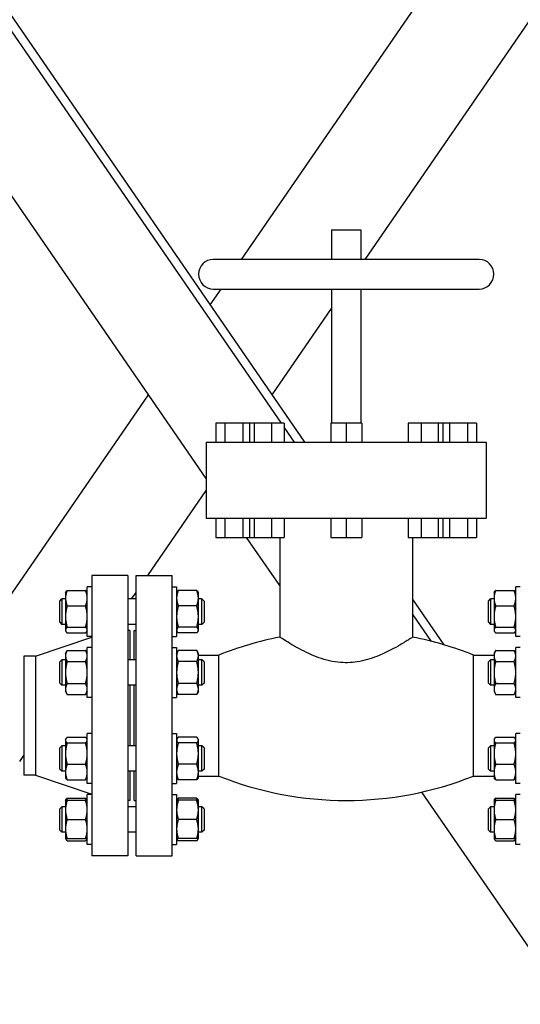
# Model space of a CAD drawing. Header units: inches. Extents: x 24 to 1128, y -94 to 748.
# Tile 9 of 256: x 162 to 177, y 182 to 211. Entities that reach past the tile are written whole.
import ezdxf

# ---------------------------------------------------------------- set-up
doc = ezdxf.new("R2010")
doc.units = ezdxf.units.IN
doc.header["$LTSCALE"] = 32
doc.header["$MEASUREMENT"] = 0
doc.layers.add('Dimension (ANSI)', color=7, linetype='Continuous', lineweight=25)
doc.layers.add('Visible (ANSI)', color=7, linetype='Continuous', lineweight=30)
doc.styles.add('Note Text (ANSI)', font='tahoma.ttf')
doc.dimstyles.new('Architectural (ANSI)', dxfattribs={"dimscale": 32, "dimtxt": 0.125, "dimasz": 0.098425, "dimexe": 0.125, "dimexo": 0.0625, "dimgap": 0.031496, "dimtad": 0, "dimtih": 1, "dimtoh": 1, "dimdec": 4, "dimrnd": 1e-08, "dimzin": 3, "dimdsep": 46, "dimlunit": 4, "dimtxsty": 'Note Text (ANSI)', "dimcen": 0.09, "dimdle": 0.393701, "dimclrd": 256, "dimclre": 256, "dimclrt": 256, "dimadec": 0, "dimazin": 3, "dimtfac": 0.96, "dimtofl": 0, "dimtmove": 0, "dimatfit": 3, "dimfxl": 1, "dimfrac": 2, "dimtolj": 1, "dimtzin": 12, "dimlwd": -1, "dimlwe": -1, "dimarcsym": 0})

# ---------------------------------------------------------------- blocks, each defined once
blk = doc.blocks.new('*D14')
at = {"layer": 'Defpoints', "color": 0, "transparency": 16777216}
for p in [(140.234, 417.109), (59.604, 127.539), (233.983, 127.539)]:
    blk.add_point(p, dxfattribs=at)
at = {"layer": 'Dimension (ANSI)', "transparency": 16777216}
for p, q in [((138.234, 417.109), (55.604, 417.109)), ((59.604, 413.959), (59.604, 254.102)), ((59.604, 130.689), (59.604, 247.035)), ((231.983, 127.539), (55.604, 127.539))]:
    blk.add_line(p, q, dxfattribs=at)
for points in [[(59.079, 413.959), (60.129, 413.959), (59.604, 417.109)], [(59.079, 130.689), (60.129, 130.689), (59.604, 127.539)]]:
    blk.add_solid(points, dxfattribs=at)
at = {"layer": 'Dimension (ANSI)', "transparency": 16777216, "insert": (46.299, 253.094), "char_height": 4, "attachment_point": 1, "style": 'Note Text (ANSI)'}
blk.add_mtext('\\A1;24\'-1 9/16"', dxfattribs=at)

msp = doc.modelspace()

# ---------------------------------------------------------------- linework, layer by layer
at = {"layer": 'Visible (ANSI)'}
for p, q in [((170.76856, 198.10262), (131.73402, 254.77837)), ((170.07931, 198.66262), (131.73402, 254.33762)), ((168.90487, 203.48262), (200.86152, 249.88171)), ((167.86302, 197.03233), (131.73402, 249.48941)), ((172.54756, 203.48262), (203.33222, 248.18005)), ((171.55302, 204.35262), (171.55302, 203.48262)), ((171.55302, 204.35262), (172.42302, 204.35262)), ((172.42302, 204.35262), (172.42302, 203.48262)), ((175.90302, 203.48262), (168.07302, 203.48262)), ((167.98402, 202.14561), (168.30567, 202.61262)), ((168.07302, 202.61262), (175.90302, 202.61262)), ((171.55302, 202.61262), (171.55302, 198.66262)), ((172.42302, 202.61262), (172.42302, 198.66262)), ((169.80536, 199.50112), (171.55302, 202.03861)), ((160.8639, 191.80762), (166.16267, 199.50112)), ((168.15002, 198.66262), (168.15002, 198.10262)), ((168.41402, 198.66262), (168.15002, 198.66262)), ((168.41402, 198.66262), (168.41402, 198.10262)), ((168.94202, 198.66262), (168.41402, 198.66262)), ((168.94202, 198.66262), (168.94202, 198.10262)), ((169.13749, 198.66262), (168.94202, 198.66262)), ((169.13749, 198.66262), (169.13749, 198.10262)), ((169.27414, 198.66262), (169.13749, 198.66262)), ((169.27414, 198.66262), (169.27414, 198.10262)), ((169.78415, 198.66262), (169.27414, 198.66262)), ((169.78415, 198.66262), (169.78415, 198.10262)), ((170.1575, 198.66262), (169.78415, 198.66262)), ((170.1575, 198.66262), (170.1575, 198.10262)), ((170.465, 198.10262), (170.1575, 198.54909)), ((171.53076, 198.66262), (171.53076, 198.10262)), ((171.98802, 198.66262), (171.53076, 198.66262)), ((171.98802, 198.66262), (171.98802, 198.10262)), ((172.44528, 198.66262), (171.98802, 198.66262)), ((172.44528, 198.66262), (172.44528, 198.10262)), ((173.81853, 198.66262), (173.81853, 198.10262)), ((174.19189, 198.66262), (173.81853, 198.66262)), ((174.19189, 198.66262), (174.19189, 198.10262)), ((174.7019, 198.66262), (174.19189, 198.66262)), ((174.7019, 198.66262), (174.7019, 198.10262)), ((174.83855, 198.66262), (174.7019, 198.66262)), ((174.83855, 198.66262), (174.83855, 198.10262)), ((175.03402, 198.66262), (174.83855, 198.66262)), ((175.03402, 198.66262), (175.03402, 198.10262)), ((175.56202, 198.66262), (175.03402, 198.66262)), ((175.56202, 198.66262), (175.56202, 198.10262)), ((175.82602, 198.66262), (175.56202, 198.66262)), ((175.82602, 198.66262), (175.82602, 198.10262)), ((167.86302, 198.10262), (167.86302, 195.86262)), ((167.86302, 198.10262), (176.11302, 198.10262)), ((176.11302, 198.10262), (176.11302, 195.86262)), ((166.14233, 194.18262), (167.86302, 196.68096)), ((167.86302, 195.86262), (176.11302, 195.86262)), ((168.15002, 195.86262), (168.15002, 195.30262)), ((168.41402, 195.86262), (168.41402, 195.30262)), ((168.94202, 195.86262), (168.94202, 195.30262)), ((169.13749, 195.86262), (169.13749, 195.30262)), ((169.27414, 195.86262), (169.27414, 195.30262)), ((169.78415, 195.86262), (169.78415, 195.30262)), ((170.1575, 195.86262), (170.1575, 195.30262)), ((171.53076, 195.86262), (171.53076, 195.30262)), ((171.98802, 195.86262), (171.98802, 195.30262)), ((172.44528, 195.86262), (172.44528, 195.30262)), ((173.81853, 195.86262), (173.81853, 195.30262)), ((174.19189, 195.86262), (174.19189, 195.30262)), ((174.7019, 195.86262), (174.7019, 195.30262)), ((174.83855, 195.86262), (174.83855, 195.30262)), ((175.03402, 195.86262), (175.03402, 195.30262)), ((175.56202, 195.86262), (175.56202, 195.30262)), ((175.82602, 195.86262), (175.82602, 195.30262)), ((168.15002, 195.30262), (168.41402, 195.30262)), ((168.41402, 195.30262), (168.94202, 195.30262)), ((168.94202, 195.30262), (169.13749, 195.30262)), ((170.03002, 193.88598), (169.05433, 195.30262)), ((169.13749, 195.30262), (169.27414, 195.30262)), ((169.27414, 195.30262), (169.78415, 195.30262)), ((169.78415, 195.30262), (170.1575, 195.30262)), ((170.03002, 195.30262), (170.03002, 192.36651)), ((171.53076, 195.30262), (171.98802, 195.30262)), ((171.98802, 195.30262), (172.44528, 195.30262)), ((173.81853, 195.30262), (174.19189, 195.30262)), ((173.94602, 195.30262), (173.94602, 192.36651)), ((174.19189, 195.30262), (174.7019, 195.30262)), ((174.7019, 195.30262), (174.83855, 195.30262)), ((174.83855, 195.30262), (175.03402, 195.30262)), ((175.03402, 195.30262), (175.56202, 195.30262)), ((175.56202, 195.30262), (175.82602, 195.30262)), ((165.55302, 194.18262), (164.49302, 194.18262)), ((164.49302, 194.18262), (164.49302, 185.93262)), ((165.55302, 194.18262), (165.55302, 185.93262)), ((165.79802, 194.18262), (166.85802, 194.18262)), ((165.79802, 185.93262), (165.79802, 194.18262)), ((166.85802, 185.93262), (166.85802, 194.18262)), ((163.71802, 193.67817), (163.72948, 193.69801)), ((163.71802, 193.67817), (163.71802, 193.51341)), ((163.76826, 193.74305), (164.30878, 193.74305)), ((164.35902, 193.67817), (164.34756, 193.69801)), ((164.49302, 193.85017), (164.35902, 193.85017)), ((164.35902, 192.38117), (164.35902, 193.85017)), ((165.66575, 193.49067), (165.79802, 193.68271)), ((166.85802, 193.85017), (166.99202, 193.85017)), ((166.99202, 193.85017), (166.99202, 192.38117)), ((166.99202, 193.67817), (167.00348, 193.69801)), ((167.58278, 193.74305), (167.04226, 193.74305)), ((167.63302, 193.67817), (167.62156, 193.69801)), ((167.63302, 193.51341), (167.63302, 193.67817)), ((176.34302, 193.67817), (176.35448, 193.69801)), ((176.34302, 193.67817), (176.34302, 193.51341)), ((176.39326, 193.74305), (176.93378, 193.74305)), ((176.98402, 193.67817), (176.97256, 193.69801)), ((177.11802, 193.85017), (176.98402, 193.85017)), ((176.98402, 192.38117), (176.98402, 193.85017)), ((163.55052, 193.42817), (163.61302, 193.49067)), ((163.55052, 192.80317), (163.55052, 193.42817)), ((163.61302, 193.49067), (163.61302, 192.74067)), ((163.71802, 193.49067), (163.61302, 193.49067)), ((163.71802, 193.51341), (163.71802, 192.97008)), ((165.79802, 193.49067), (165.55302, 193.49067)), ((167.63302, 192.97008), (167.63302, 193.51341)), ((167.73802, 193.49067), (167.63302, 193.49067)), ((167.80052, 193.42817), (167.73802, 193.49067)), ((167.73802, 192.74067), (167.73802, 193.49067)), ((167.80052, 193.42817), (167.80052, 192.80317)), ((174.87759, 192.13657), (173.94602, 193.48915)), ((176.17552, 193.42817), (176.23802, 193.49067)), ((176.17552, 192.80317), (176.17552, 193.42817)), ((176.23802, 193.49067), (176.23802, 192.74067)), ((176.34302, 193.49067), (176.23802, 193.49067)), ((176.34302, 193.51341), (176.34302, 192.97008)), ((163.76826, 193.28377), (164.30878, 193.28377)), ((167.58278, 193.28377), (167.04226, 193.28377)), ((174.50248, 192.24045), (173.94602, 193.0484)), ((176.39326, 193.28377), (176.93378, 193.28377)), ((163.55052, 192.80317), (163.61302, 192.74067)), ((163.71802, 192.74067), (163.61302, 192.74067)), ((163.71802, 192.97008), (163.71802, 192.57233)), ((165.79802, 192.74067), (165.55302, 192.74067)), ((167.63302, 192.57233), (167.63302, 192.97008)), ((167.73802, 192.74067), (167.63302, 192.74067)), ((167.80052, 192.80317), (167.73802, 192.74067)), ((176.17552, 192.80317), (176.23802, 192.74067)), ((176.34302, 192.74067), (176.23802, 192.74067)), ((176.34302, 192.97008), (176.34302, 192.57233)), ((163.71802, 192.57233), (163.71802, 192.55317)), ((163.71802, 192.55317), (163.72948, 192.53332)), ((163.76826, 192.65639), (164.30878, 192.65639)), ((163.76826, 192.48828), (164.30878, 192.48828)), ((164.35902, 192.55317), (164.34756, 192.53332)), ((165.61302, 192.55762), (165.55302, 192.55762)), ((165.61302, 192.55762), (165.61302, 191.69931)), ((165.73802, 192.55762), (165.79802, 192.55762)), ((165.73802, 191.69931), (165.73802, 192.55762)), ((166.99202, 192.55317), (167.00348, 192.53332)), ((167.58278, 192.65639), (167.04226, 192.65639)), ((167.58278, 192.48828), (167.04226, 192.48828)), ((167.63302, 192.55317), (167.62156, 192.53332)), ((167.63302, 192.55317), (167.63302, 192.57233)), ((176.34302, 192.57233), (176.34302, 192.55317)), ((176.34302, 192.55317), (176.35448, 192.53332)), ((176.39326, 192.65639), (176.93378, 192.65639)), ((176.39326, 192.48828), (176.93378, 192.48828)), ((176.98402, 192.55317), (176.97256, 192.53332)), ((162.83302, 191.80762), (164.49302, 192.36762)), ((164.49302, 192.38117), (164.35902, 192.38117)), ((166.85802, 192.38117), (166.99202, 192.38117)), ((177.11802, 192.38117), (176.98402, 192.38117)), ((163.71802, 191.88681), (163.76826, 191.97383)), ((163.71802, 191.88681), (163.71802, 191.81145)), ((163.76826, 191.97383), (164.30878, 191.97383)), ((164.35902, 191.88681), (164.30878, 191.97383)), ((164.49302, 192.05881), (164.35902, 192.05881)), ((164.35902, 190.58981), (164.35902, 192.05881)), ((166.85802, 192.05881), (166.99202, 192.05881)), ((166.99202, 192.05881), (166.99202, 190.58981)), ((166.99202, 191.88681), (167.04226, 191.97383)), ((167.58278, 191.97383), (167.04226, 191.97383)), ((167.63302, 191.88681), (167.58278, 191.97383)), ((167.63302, 191.81145), (167.63302, 191.88681)), ((176.34302, 191.88681), (176.39326, 191.97383)), ((176.34302, 191.88681), (176.34302, 191.81145)), ((176.39326, 191.97383), (176.93378, 191.97383)), ((176.98402, 191.88681), (176.93378, 191.97383)), ((177.11802, 192.05881), (176.98402, 192.05881)), ((176.98402, 190.58981), (176.98402, 192.05881)), ((162.83302, 191.80762), (162.49302, 191.80762)), ((162.49302, 191.80762), (162.49302, 188.30762)), ((162.83302, 191.80762), (162.83302, 188.30762)), ((163.55052, 191.63681), (163.61302, 191.69931)), ((163.55052, 191.01181), (163.55052, 191.63681)), ((163.61302, 191.69931), (163.61302, 190.94931)), ((163.71802, 191.69931), (163.61302, 191.69931)), ((163.71802, 191.81145), (163.71802, 191.32431)), ((163.76826, 191.64907), (164.30878, 191.64907)), ((165.79802, 191.69931), (165.55302, 191.69931)), ((167.58278, 191.64907), (167.04226, 191.64907)), ((167.63302, 191.83762), (168.23802, 191.83762)), ((167.63302, 191.32431), (167.63302, 191.81145)), ((167.73802, 191.69931), (167.63302, 191.69931)), ((167.80052, 191.63681), (167.73802, 191.69931)), ((167.73802, 190.94931), (167.73802, 191.69931)), ((167.80052, 191.63681), (167.80052, 191.01181)), ((168.23802, 188.27762), (168.23802, 191.83762)), ((175.73802, 191.83762), (176.34302, 191.83762)), ((175.73802, 188.27762), (175.73802, 191.83762)), ((176.17552, 191.63681), (176.23802, 191.69931)), ((176.17552, 191.01181), (176.17552, 191.63681)), ((176.23802, 191.69931), (176.23802, 190.94931)), ((176.34302, 191.69931), (176.23802, 191.69931)), ((176.34302, 191.81145), (176.34302, 191.32431)), ((176.39326, 191.64907), (176.93378, 191.64907)), ((163.71802, 191.32431), (163.71802, 190.83717)), ((167.63302, 190.83717), (167.63302, 191.32431)), ((176.34302, 191.32431), (176.34302, 190.83717)), ((163.55052, 191.01181), (163.61302, 190.94931)), ((163.76826, 190.99955), (164.30878, 190.99955)), ((167.58278, 190.99955), (167.04226, 190.99955)), ((167.80052, 191.01181), (167.73802, 190.94931)), ((176.17552, 191.01181), (176.23802, 190.94931)), ((176.39326, 190.99955), (176.93378, 190.99955)), ((163.71802, 190.94931), (163.61302, 190.94931)), ((163.71802, 190.83717), (163.71802, 190.76181)), ((163.71802, 190.76181), (163.76826, 190.67479)), ((164.35902, 190.76181), (164.30878, 190.67479)), ((165.79802, 190.94931), (165.55302, 190.94931)), ((165.61302, 190.94931), (165.61302, 189.16594)), ((165.73802, 189.16594), (165.73802, 190.94931)), ((166.99202, 190.76181), (167.04226, 190.67479)), ((167.63302, 190.76181), (167.58278, 190.67479)), ((167.73802, 190.94931), (167.63302, 190.94931)), ((167.63302, 190.76181), (167.63302, 190.83717)), ((176.34302, 190.94931), (176.23802, 190.94931)), ((176.34302, 190.83717), (176.34302, 190.76181)), ((176.34302, 190.76181), (176.39326, 190.67479)), ((176.98402, 190.76181), (176.93378, 190.67479)), ((163.76826, 190.67479), (164.30878, 190.67479)), ((164.49302, 190.58981), (164.35902, 190.58981)), ((166.85802, 190.58981), (166.99202, 190.58981)), ((167.58278, 190.67479), (167.04226, 190.67479)), ((176.39326, 190.67479), (176.93378, 190.67479)), ((177.11802, 190.58981), (176.98402, 190.58981)), ((163.71802, 189.35344), (163.72948, 189.37329)), ((163.71802, 189.35344), (163.71802, 189.33428)), ((163.71802, 189.33428), (163.71802, 188.93653)), ((163.76826, 189.41833), (164.30878, 189.41833)), ((163.76826, 189.25022), (164.30878, 189.25022)), ((164.35902, 189.35344), (164.34756, 189.37329)), ((164.49302, 189.52544), (164.35902, 189.52544)), ((164.35902, 188.05644), (164.35902, 189.52544)), ((166.85802, 189.52544), (166.99202, 189.52544)), ((166.99202, 189.52544), (166.99202, 188.05644)), ((166.99202, 189.35344), (167.00348, 189.37329)), ((167.58278, 189.41833), (167.04226, 189.41833)), ((167.58278, 189.25022), (167.04226, 189.25022)), ((167.63302, 189.35344), (167.62156, 189.37329)), ((167.63302, 189.33428), (167.63302, 189.35344)), ((167.63302, 188.93653), (167.63302, 189.33428)), ((176.34302, 189.35344), (176.35448, 189.37329)), ((176.34302, 189.35344), (176.34302, 189.33428)), ((176.34302, 189.33428), (176.34302, 188.93653)), ((176.39326, 189.41833), (176.93378, 189.41833)), ((176.39326, 189.25022), (176.93378, 189.25022)), ((176.98402, 189.35344), (176.97256, 189.37329)), ((177.11802, 189.52544), (176.98402, 189.52544)), ((176.98402, 188.05644), (176.98402, 189.52544)), ((163.55052, 189.10344), (163.61302, 189.16594)), ((163.55052, 188.47844), (163.55052, 189.10344)), ((163.61302, 189.16594), (163.61302, 188.41594)), ((163.71802, 189.16594), (163.61302, 189.16594)), ((165.79802, 189.16594), (165.55302, 189.16594)), ((167.73802, 189.16594), (167.63302, 189.16594)), ((167.80052, 189.10344), (167.73802, 189.16594)), ((167.73802, 188.41594), (167.73802, 189.16594)), ((167.80052, 189.10344), (167.80052, 188.47844)), ((176.17552, 189.10344), (176.23802, 189.16594)), ((176.17552, 188.47844), (176.17552, 189.10344)), ((176.23802, 189.16594), (176.23802, 188.41594)), ((176.34302, 189.16594), (176.23802, 189.16594)), ((162.36802, 188.70256), (162.49302, 188.88405)), ((163.71802, 188.93653), (163.71802, 188.39319)), ((167.63302, 188.39319), (167.63302, 188.93653)), ((176.34302, 188.93653), (176.34302, 188.39319)), ((163.55052, 188.47844), (163.61302, 188.41594)), ((163.71802, 188.41594), (163.61302, 188.41594)), ((163.71802, 188.39319), (163.71802, 188.22844)), ((163.76826, 188.62283), (164.30878, 188.62283)), ((165.79802, 188.41594), (165.55302, 188.41594)), ((165.61302, 188.41594), (165.61302, 187.55762)), ((165.73802, 187.55762), (165.73802, 188.41594)), ((167.58278, 188.62283), (167.04226, 188.62283)), ((167.73802, 188.41594), (167.63302, 188.41594)), ((167.63302, 188.22844), (167.63302, 188.39319)), ((167.80052, 188.47844), (167.73802, 188.41594)), ((176.17552, 188.47844), (176.23802, 188.41594)), ((176.34302, 188.41594), (176.23802, 188.41594)), ((176.34302, 188.39319), (176.34302, 188.22844)), ((176.39326, 188.62283), (176.93378, 188.62283)), ((162.83302, 188.30762), (162.49302, 188.30762)), ((162.83302, 188.30762), (164.49302, 187.74762)), ((163.71802, 188.22844), (163.72948, 188.2086)), ((163.76826, 188.16356), (164.30878, 188.16356)), ((164.35902, 188.22844), (164.34756, 188.2086)), ((166.99202, 188.22844), (167.00348, 188.2086)), ((167.58278, 188.16356), (167.04226, 188.16356)), ((167.63302, 188.22844), (167.62156, 188.2086)), ((167.63302, 188.27762), (168.23802, 188.27762)), ((175.73802, 188.27762), (176.34302, 188.27762)), ((176.34302, 188.22844), (176.35448, 188.2086)), ((176.39326, 188.16356), (176.93378, 188.16356)), ((176.98402, 188.22844), (176.97256, 188.2086)), ((164.49302, 188.05644), (164.35902, 188.05644)), ((166.85802, 188.05644), (166.99202, 188.05644)), ((183.23802, 174.70878), (174.21744, 187.80611)), ((177.11802, 188.05644), (176.98402, 188.05644)), ((163.71802, 187.56208), (163.72948, 187.58193)), ((163.71802, 187.56208), (163.71802, 187.28083)), ((163.76826, 187.62697), (164.30878, 187.62697)), ((163.76826, 187.56208), (164.30878, 187.56208)), ((164.35902, 187.56208), (164.34756, 187.58193)), ((164.49302, 187.73408), (164.35902, 187.73408)), ((164.35902, 186.26508), (164.35902, 187.73408)), ((165.61302, 187.55762), (165.55302, 187.55762)), ((165.73802, 187.55762), (165.79802, 187.55762)), ((166.85802, 187.73408), (166.99202, 187.73408)), ((166.99202, 187.73408), (166.99202, 186.26508)), ((166.99202, 187.56208), (167.00348, 187.58193)), ((167.58278, 187.62697), (167.04226, 187.62697)), ((167.58278, 187.56208), (167.04226, 187.56208)), ((167.63302, 187.56208), (167.62156, 187.58193)), ((167.63302, 187.28083), (167.63302, 187.56208)), ((176.34302, 187.56208), (176.35448, 187.58193)), ((176.34302, 187.56208), (176.34302, 187.28083)), ((176.39326, 187.62697), (176.93378, 187.62697)), ((176.39326, 187.56208), (176.93378, 187.56208)), ((176.98402, 187.56208), (176.97256, 187.58193)), ((177.11802, 187.73408), (176.98402, 187.73408)), ((176.98402, 186.26508), (176.98402, 187.73408)), ((163.55052, 187.31208), (163.61302, 187.37458)), ((163.55052, 186.68708), (163.55052, 187.31208)), ((163.61302, 187.37458), (163.61302, 186.62458)), ((163.71802, 187.37458), (163.61302, 187.37458)), ((163.71802, 187.28083), (163.71802, 186.71833)), ((165.79802, 187.37458), (165.55302, 187.37458)), ((167.73802, 187.37458), (167.63302, 187.37458)), ((167.63302, 186.71833), (167.63302, 187.28083)), ((167.80052, 187.31208), (167.73802, 187.37458)), ((167.73802, 186.62458), (167.73802, 187.37458)), ((167.80052, 187.31208), (167.80052, 186.68708)), ((176.17552, 187.31208), (176.23802, 187.37458)), ((176.17552, 186.68708), (176.17552, 187.31208)), ((176.23802, 187.37458), (176.23802, 186.62458)), ((176.34302, 187.37458), (176.23802, 187.37458)), ((176.34302, 187.28083), (176.34302, 186.71833)), ((163.76826, 186.99958), (164.30878, 186.99958)), ((167.58278, 186.99958), (167.04226, 186.99958)), ((176.39326, 186.99958), (176.93378, 186.99958)), ((163.55052, 186.68708), (163.61302, 186.62458)), ((163.71802, 186.71833), (163.71802, 186.43708)), ((167.63302, 186.43708), (167.63302, 186.71833)), ((167.80052, 186.68708), (167.73802, 186.62458)), ((176.17552, 186.68708), (176.23802, 186.62458)), ((176.34302, 186.71833), (176.34302, 186.43708)), ((163.71802, 186.62458), (163.61302, 186.62458)), ((163.71802, 186.43708), (163.72948, 186.41724)), ((163.76826, 186.43708), (164.30878, 186.43708)), ((163.76826, 186.3722), (164.30878, 186.3722)), ((164.35902, 186.43708), (164.34756, 186.41724)), ((165.79802, 186.62458), (165.55302, 186.62458)), ((166.99202, 186.43708), (167.00348, 186.41724)), ((167.58278, 186.43708), (167.04226, 186.43708)), ((167.58278, 186.3722), (167.04226, 186.3722)), ((167.63302, 186.43708), (167.62156, 186.41724)), ((167.73802, 186.62458), (167.63302, 186.62458)), ((176.34302, 186.62458), (176.23802, 186.62458)), ((176.34302, 186.43708), (176.35448, 186.41724)), ((176.39326, 186.43708), (176.93378, 186.43708)), ((176.39326, 186.3722), (176.93378, 186.3722)), ((176.98402, 186.43708), (176.97256, 186.41724)), ((164.49302, 186.26508), (164.35902, 186.26508)), ((166.85802, 186.26508), (166.99202, 186.26508)), ((177.11802, 186.26508), (176.98402, 186.26508)), ((165.55302, 185.93262), (164.49302, 185.93262)), ((165.79802, 185.93262), (166.85802, 185.93262))]:
    msp.add_line(p, q, dxfattribs=at)
for centre, radius, start, end in [((168.07302, 203.04762), 0.435, 90, 270), ((175.90302, 203.04762), 0.435, 270, 90), ((171.98802, 182.432), 10.12563, 101.149565, 111.737051), ((171.98802, 182.432), 10.12563, 68.262949, 78.850435), ((171.98802, 197.68325), 10.12563, 248.262949, 291.737051)]:
    msp.add_arc(centre, radius, start, end, dxfattribs=at)
for points, weights in [([(163.76826, 193.74305), (163.71802, 193.61999), (163.71802, 193.51341)], [1, 1.0379548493, 1]), ([(163.72948, 193.69801), (163.74177, 193.7193), (163.76826, 193.74305)], [1.01895290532, 1.01965956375, 1]), ([(164.30878, 193.74305), (164.33527, 193.7193), (164.34756, 193.69801)], [1, 1.01965956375, 1.01895290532]), ([(164.35902, 193.51341), (164.35902, 193.61999), (164.30878, 193.74305)], [1, 1.0379548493, 1]), ([(167.04226, 193.74305), (166.99202, 193.61999), (166.99202, 193.51341)], [1, 1.0379548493, 1]), ([(167.00348, 193.69801), (167.01577, 193.7193), (167.04226, 193.74305)], [1.01895290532, 1.01965956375, 1]), ([(167.63302, 193.51341), (167.63302, 193.61999), (167.58278, 193.74305)], [1, 1.0379548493, 1]), ([(167.58278, 193.74305), (167.60927, 193.7193), (167.62156, 193.69801)], [1, 1.01965956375, 1.01895290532]), ([(176.39326, 193.74305), (176.34302, 193.61999), (176.34302, 193.51341)], [1, 1.0379548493, 1]), ([(176.35448, 193.69801), (176.36677, 193.7193), (176.39326, 193.74305)], [1.01895290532, 1.01965956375, 1]), ([(176.93378, 193.74305), (176.96027, 193.7193), (176.97256, 193.69801)], [1, 1.01965956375, 1.01895290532]), ([(176.98402, 193.51341), (176.98402, 193.61999), (176.93378, 193.74305)], [1, 1.0379548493, 1]), ([(163.71802, 193.51341), (163.71802, 193.40684), (163.76826, 193.28377)], [1, 1.0379548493, 1]), ([(164.30878, 193.28377), (164.35902, 193.40684), (164.35902, 193.51341)], [1, 1.0379548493, 1]), ([(166.99202, 193.51341), (166.99202, 193.40684), (167.04226, 193.28377)], [1, 1.0379548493, 1]), ([(167.58278, 193.28377), (167.63302, 193.40684), (167.63302, 193.51341)], [1, 1.0379548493, 1]), ([(176.34302, 193.51341), (176.34302, 193.40684), (176.39326, 193.28377)], [1, 1.0379548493, 1]), ([(176.93378, 193.28377), (176.98402, 193.40684), (176.98402, 193.51341)], [1, 1.0379548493, 1]), ([(163.76826, 193.28377), (163.71802, 193.11567), (163.71802, 192.97008)], [1, 1.0379548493, 1]), ([(164.35902, 192.97008), (164.35902, 193.11567), (164.30878, 193.28377)], [1, 1.0379548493, 1]), ([(167.04226, 193.28377), (166.99202, 193.11567), (166.99202, 192.97008)], [1, 1.0379548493, 1]), ([(167.63302, 192.97008), (167.63302, 193.11567), (167.58278, 193.28377)], [1, 1.0379548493, 1]), ([(176.39326, 193.28377), (176.34302, 193.11567), (176.34302, 192.97008)], [1, 1.0379548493, 1]), ([(176.98402, 192.97008), (176.98402, 193.11567), (176.93378, 193.28377)], [1, 1.0379548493, 1]), ([(163.71802, 192.97008), (163.71802, 192.82449), (163.76826, 192.65639)], [1, 1.0379548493, 1]), ([(164.30878, 192.65639), (164.35902, 192.82449), (164.35902, 192.97008)], [1, 1.0379548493, 1]), ([(166.99202, 192.97008), (166.99202, 192.82449), (167.04226, 192.65639)], [1, 1.0379548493, 1]), ([(167.58278, 192.65639), (167.63302, 192.82449), (167.63302, 192.97008)], [1, 1.0379548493, 1]), ([(176.34302, 192.97008), (176.34302, 192.82449), (176.39326, 192.65639)], [1, 1.0379548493, 1]), ([(176.93378, 192.65639), (176.98402, 192.82449), (176.98402, 192.97008)], [1, 1.0379548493, 1]), ([(163.76826, 192.65639), (163.71802, 192.61134), (163.71802, 192.57233)], [1, 1.0379548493, 1]), ([(163.71802, 192.57233), (163.71802, 192.53332), (163.76826, 192.48828)], [1, 1.0379548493, 1]), ([(164.35902, 192.57233), (164.35902, 192.61134), (164.30878, 192.65639)], [1, 1.0379548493, 1]), ([(164.30878, 192.48828), (164.35902, 192.53332), (164.35902, 192.57233)], [1, 1.0379548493, 1]), ([(167.04226, 192.65639), (166.99202, 192.61134), (166.99202, 192.57233)], [1, 1.0379548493, 1]), ([(166.99202, 192.57233), (166.99202, 192.53332), (167.04226, 192.48828)], [1, 1.0379548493, 1]), ([(167.63302, 192.57233), (167.63302, 192.61134), (167.58278, 192.65639)], [1, 1.0379548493, 1]), ([(167.58278, 192.48828), (167.63302, 192.53332), (167.63302, 192.57233)], [1, 1.0379548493, 1]), ([(176.39326, 192.65639), (176.34302, 192.61134), (176.34302, 192.57233)], [1, 1.0379548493, 1]), ([(176.34302, 192.57233), (176.34302, 192.53332), (176.39326, 192.48828)], [1, 1.0379548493, 1]), ([(176.98402, 192.57233), (176.98402, 192.61134), (176.93378, 192.65639)], [1, 1.0379548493, 1]), ([(176.93378, 192.48828), (176.98402, 192.53332), (176.98402, 192.57233)], [1, 1.0379548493, 1]), ([(163.76826, 191.97383), (163.71802, 191.88681), (163.71802, 191.81145)], [1, 1.0379548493, 1]), ([(164.35902, 191.81145), (164.35902, 191.88681), (164.30878, 191.97383)], [1, 1.0379548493, 1]), ([(167.04226, 191.97383), (166.99202, 191.88681), (166.99202, 191.81145)], [1, 1.0379548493, 1]), ([(167.63302, 191.81145), (167.63302, 191.88681), (167.58278, 191.97383)], [1, 1.0379548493, 1]), ([(176.39326, 191.97383), (176.34302, 191.88681), (176.34302, 191.81145)], [1, 1.0379548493, 1]), ([(176.98402, 191.81145), (176.98402, 191.88681), (176.93378, 191.97383)], [1, 1.0379548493, 1]), ([(163.71802, 191.81145), (163.71802, 191.73609), (163.76826, 191.64907)], [1, 1.0379548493, 1]), ([(163.76826, 191.64907), (163.71802, 191.47503), (163.71802, 191.32431)], [1, 1.0379548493, 1]), ([(164.30878, 191.64907), (164.35902, 191.73609), (164.35902, 191.81145)], [1, 1.0379548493, 1]), ([(164.35902, 191.32431), (164.35902, 191.47503), (164.30878, 191.64907)], [1, 1.0379548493, 1]), ([(166.99202, 191.81145), (166.99202, 191.73609), (167.04226, 191.64907)], [1, 1.0379548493, 1]), ([(167.04226, 191.64907), (166.99202, 191.47503), (166.99202, 191.32431)], [1, 1.0379548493, 1]), ([(167.58278, 191.64907), (167.63302, 191.73609), (167.63302, 191.81145)], [1, 1.0379548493, 1]), ([(167.63302, 191.32431), (167.63302, 191.47503), (167.58278, 191.64907)], [1, 1.0379548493, 1]), ([(176.34302, 191.81145), (176.34302, 191.73609), (176.39326, 191.64907)], [1, 1.0379548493, 1]), ([(176.39326, 191.64907), (176.34302, 191.47503), (176.34302, 191.32431)], [1, 1.0379548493, 1]), ([(176.93378, 191.64907), (176.98402, 191.73609), (176.98402, 191.81145)], [1, 1.0379548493, 1]), ([(176.98402, 191.32431), (176.98402, 191.47503), (176.93378, 191.64907)], [1, 1.0379548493, 1]), ([(163.71802, 191.32431), (163.71802, 191.17359), (163.76826, 190.99955)], [1, 1.0379548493, 1]), ([(164.30878, 190.99955), (164.35902, 191.17359), (164.35902, 191.32431)], [1, 1.0379548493, 1]), ([(166.99202, 191.32431), (166.99202, 191.17359), (167.04226, 190.99955)], [1, 1.0379548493, 1]), ([(167.58278, 190.99955), (167.63302, 191.17359), (167.63302, 191.32431)], [1, 1.0379548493, 1]), ([(176.34302, 191.32431), (176.34302, 191.17359), (176.39326, 190.99955)], [1, 1.0379548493, 1]), ([(176.93378, 190.99955), (176.98402, 191.17359), (176.98402, 191.32431)], [1, 1.0379548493, 1]), ([(163.76826, 190.99955), (163.71802, 190.91253), (163.71802, 190.83717)], [1, 1.0379548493, 1]), ([(164.35902, 190.83717), (164.35902, 190.91253), (164.30878, 190.99955)], [1, 1.0379548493, 1]), ([(167.04226, 190.99955), (166.99202, 190.91253), (166.99202, 190.83717)], [1, 1.0379548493, 1]), ([(167.63302, 190.83717), (167.63302, 190.91253), (167.58278, 190.99955)], [1, 1.0379548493, 1]), ([(176.39326, 190.99955), (176.34302, 190.91253), (176.34302, 190.83717)], [1, 1.0379548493, 1]), ([(176.98402, 190.83717), (176.98402, 190.91253), (176.93378, 190.99955)], [1, 1.0379548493, 1]), ([(163.71802, 190.83717), (163.71802, 190.76181), (163.76826, 190.67479)], [1, 1.0379548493, 1]), ([(164.30878, 190.67479), (164.35902, 190.76181), (164.35902, 190.83717)], [1, 1.0379548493, 1]), ([(166.99202, 190.83717), (166.99202, 190.76181), (167.04226, 190.67479)], [1, 1.0379548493, 1]), ([(167.58278, 190.67479), (167.63302, 190.76181), (167.63302, 190.83717)], [1, 1.0379548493, 1]), ([(176.34302, 190.83717), (176.34302, 190.76181), (176.39326, 190.67479)], [1, 1.0379548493, 1]), ([(176.93378, 190.67479), (176.98402, 190.76181), (176.98402, 190.83717)], [1, 1.0379548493, 1]), ([(163.76826, 189.41833), (163.71802, 189.37329), (163.71802, 189.33428)], [1, 1.0379548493, 1]), ([(163.71802, 189.33428), (163.71802, 189.29527), (163.76826, 189.25022)], [1, 1.0379548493, 1]), ([(163.76826, 189.25022), (163.71802, 189.08211), (163.71802, 188.93653)], [1, 1.0379548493, 1]), ([(164.35902, 189.33428), (164.35902, 189.37329), (164.30878, 189.41833)], [1, 1.0379548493, 1]), ([(164.30878, 189.25022), (164.35902, 189.29527), (164.35902, 189.33428)], [1, 1.0379548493, 1]), ([(164.35902, 188.93653), (164.35902, 189.08211), (164.30878, 189.25022)], [1, 1.0379548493, 1]), ([(167.04226, 189.41833), (166.99202, 189.37329), (166.99202, 189.33428)], [1, 1.0379548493, 1]), ([(166.99202, 189.33428), (166.99202, 189.29527), (167.04226, 189.25022)], [1, 1.0379548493, 1]), ([(167.04226, 189.25022), (166.99202, 189.08211), (166.99202, 188.93653)], [1, 1.0379548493, 1]), ([(167.63302, 189.33428), (167.63302, 189.37329), (167.58278, 189.41833)], [1, 1.0379548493, 1]), ([(167.58278, 189.25022), (167.63302, 189.29527), (167.63302, 189.33428)], [1, 1.0379548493, 1]), ([(167.63302, 188.93653), (167.63302, 189.08211), (167.58278, 189.25022)], [1, 1.0379548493, 1]), ([(176.39326, 189.41833), (176.34302, 189.37329), (176.34302, 189.33428)], [1, 1.0379548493, 1]), ([(176.34302, 189.33428), (176.34302, 189.29527), (176.39326, 189.25022)], [1, 1.0379548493, 1]), ([(176.39326, 189.25022), (176.34302, 189.08211), (176.34302, 188.93653)], [1, 1.0379548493, 1]), ([(176.98402, 189.33428), (176.98402, 189.37329), (176.93378, 189.41833)], [1, 1.0379548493, 1]), ([(176.93378, 189.25022), (176.98402, 189.29527), (176.98402, 189.33428)], [1, 1.0379548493, 1]), ([(176.98402, 188.93653), (176.98402, 189.08211), (176.93378, 189.25022)], [1, 1.0379548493, 1]), ([(163.71802, 188.93653), (163.71802, 188.79094), (163.76826, 188.62283)], [1, 1.0379548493, 1]), ([(164.30878, 188.62283), (164.35902, 188.79094), (164.35902, 188.93653)], [1, 1.0379548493, 1]), ([(166.99202, 188.93653), (166.99202, 188.79094), (167.04226, 188.62283)], [1, 1.0379548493, 1]), ([(167.58278, 188.62283), (167.63302, 188.79094), (167.63302, 188.93653)], [1, 1.0379548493, 1]), ([(176.34302, 188.93653), (176.34302, 188.79094), (176.39326, 188.62283)], [1, 1.0379548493, 1]), ([(176.93378, 188.62283), (176.98402, 188.79094), (176.98402, 188.93653)], [1, 1.0379548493, 1]), ([(163.76826, 188.62283), (163.71802, 188.49977), (163.71802, 188.39319)], [1, 1.0379548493, 1]), ([(163.71802, 188.39319), (163.71802, 188.28662), (163.76826, 188.16356)], [1, 1.0379548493, 1]), ([(164.35902, 188.39319), (164.35902, 188.49977), (164.30878, 188.62283)], [1, 1.0379548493, 1]), ([(164.30878, 188.16356), (164.35902, 188.28662), (164.35902, 188.39319)], [1, 1.0379548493, 1]), ([(167.04226, 188.62283), (166.99202, 188.49977), (166.99202, 188.39319)], [1, 1.0379548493, 1]), ([(166.99202, 188.39319), (166.99202, 188.28662), (167.04226, 188.16356)], [1, 1.0379548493, 1]), ([(167.63302, 188.39319), (167.63302, 188.49977), (167.58278, 188.62283)], [1, 1.0379548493, 1]), ([(167.58278, 188.16356), (167.63302, 188.28662), (167.63302, 188.39319)], [1, 1.0379548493, 1]), ([(176.39326, 188.62283), (176.34302, 188.49977), (176.34302, 188.39319)], [1, 1.0379548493, 1]), ([(176.34302, 188.39319), (176.34302, 188.28662), (176.39326, 188.16356)], [1, 1.0379548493, 1]), ([(176.98402, 188.39319), (176.98402, 188.49977), (176.93378, 188.62283)], [1, 1.0379548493, 1]), ([(176.93378, 188.16356), (176.98402, 188.28662), (176.98402, 188.39319)], [1, 1.0379548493, 1]), ([(163.76826, 188.16356), (163.74177, 188.18731), (163.72948, 188.2086)], [1, 1.01965956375, 1.01895290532]), ([(164.34756, 188.2086), (164.33527, 188.18731), (164.30878, 188.16356)], [1.01895290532, 1.01965956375, 1]), ([(167.04226, 188.16356), (167.01577, 188.18731), (167.00348, 188.2086)], [1, 1.01965956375, 1.01895290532]), ([(167.62156, 188.2086), (167.60927, 188.18731), (167.58278, 188.16356)], [1.01895290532, 1.01965956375, 1]), ([(176.39326, 188.16356), (176.36677, 188.18731), (176.35448, 188.2086)], [1, 1.01965956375, 1.01895290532]), ([(176.97256, 188.2086), (176.96027, 188.18731), (176.93378, 188.16356)], [1.01895290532, 1.01965956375, 1]), ([(163.71802, 187.56208), (163.71802, 187.56208), (163.76826, 187.56208)], [1, 1.0379548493, 1]), ([(163.76826, 187.56208), (163.71802, 187.41136), (163.71802, 187.28083)], [1, 1.0379548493, 1]), ([(163.72948, 187.58193), (163.74177, 187.60322), (163.76826, 187.62697)], [1.01895290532, 1.01965956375, 1]), ([(163.76826, 187.62697), (163.75459, 187.59348), (163.74478, 187.56208)], [1, 1.01005189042, 1.01477953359]), ([(164.33226, 187.56208), (164.32245, 187.59348), (164.30878, 187.62697)], [1.01477953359, 1.01005189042, 1]), ([(164.30878, 187.62697), (164.33527, 187.60322), (164.34756, 187.58193)], [1, 1.01965956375, 1.01895290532]), ([(164.35902, 187.28083), (164.35902, 187.41136), (164.30878, 187.56208)], [1, 1.0379548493, 1]), ([(164.30878, 187.56208), (164.35902, 187.56208), (164.35902, 187.56208)], [1, 1.0379548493, 1]), ([(166.99202, 187.56208), (166.99202, 187.56208), (167.04226, 187.56208)], [1, 1.0379548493, 1]), ([(167.04226, 187.56208), (166.99202, 187.41136), (166.99202, 187.28083)], [1, 1.0379548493, 1]), ([(167.00348, 187.58193), (167.01577, 187.60322), (167.04226, 187.62697)], [1.01895290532, 1.01965956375, 1]), ([(167.04226, 187.62697), (167.02859, 187.59348), (167.01878, 187.56208)], [1, 1.01005189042, 1.01477953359]), ([(167.58278, 187.62697), (167.60927, 187.60322), (167.62156, 187.58193)], [1, 1.01965956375, 1.01895290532]), ([(167.60626, 187.56208), (167.59645, 187.59348), (167.58278, 187.62697)], [1.01477953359, 1.01005189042, 1]), ([(167.58278, 187.56208), (167.63302, 187.56208), (167.63302, 187.56208)], [1, 1.0379548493, 1]), ([(167.63302, 187.28083), (167.63302, 187.41136), (167.58278, 187.56208)], [1, 1.0379548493, 1]), ([(176.34302, 187.56208), (176.34302, 187.56208), (176.39326, 187.56208)], [1, 1.0379548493, 1]), ([(176.39326, 187.56208), (176.34302, 187.41136), (176.34302, 187.28083)], [1, 1.0379548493, 1]), ([(176.35448, 187.58193), (176.36677, 187.60322), (176.39326, 187.62697)], [1.01895290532, 1.01965956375, 1]), ([(176.39326, 187.62697), (176.37959, 187.59348), (176.36978, 187.56208)], [1, 1.01005189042, 1.01477953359]), ([(176.95726, 187.56208), (176.94745, 187.59348), (176.93378, 187.62697)], [1.01477953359, 1.01005189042, 1]), ([(176.93378, 187.62697), (176.96027, 187.60322), (176.97256, 187.58193)], [1, 1.01965956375, 1.01895290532]), ([(176.98402, 187.28083), (176.98402, 187.41136), (176.93378, 187.56208)], [1, 1.0379548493, 1]), ([(176.93378, 187.56208), (176.98402, 187.56208), (176.98402, 187.56208)], [1, 1.0379548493, 1]), ([(163.71802, 187.28083), (163.71802, 187.1503), (163.76826, 186.99958)], [1, 1.0379548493, 1]), ([(164.30878, 186.99958), (164.35902, 187.1503), (164.35902, 187.28083)], [1, 1.0379548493, 1]), ([(166.99202, 187.28083), (166.99202, 187.1503), (167.04226, 186.99958)], [1, 1.0379548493, 1]), ([(167.58278, 186.99958), (167.63302, 187.1503), (167.63302, 187.28083)], [1, 1.0379548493, 1]), ([(176.34302, 187.28083), (176.34302, 187.1503), (176.39326, 186.99958)], [1, 1.0379548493, 1]), ([(176.93378, 186.99958), (176.98402, 187.1503), (176.98402, 187.28083)], [1, 1.0379548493, 1]), ([(163.76826, 186.99958), (163.71802, 186.84886), (163.71802, 186.71833)], [1, 1.0379548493, 1]), ([(164.35902, 186.71833), (164.35902, 186.84886), (164.30878, 186.99958)], [1, 1.0379548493, 1]), ([(167.04226, 186.99958), (166.99202, 186.84886), (166.99202, 186.71833)], [1, 1.0379548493, 1]), ([(167.63302, 186.71833), (167.63302, 186.84886), (167.58278, 186.99958)], [1, 1.0379548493, 1]), ([(176.39326, 186.99958), (176.34302, 186.84886), (176.34302, 186.71833)], [1, 1.0379548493, 1]), ([(176.98402, 186.71833), (176.98402, 186.84886), (176.93378, 186.99958)], [1, 1.0379548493, 1]), ([(163.71802, 186.71833), (163.71802, 186.5878), (163.76826, 186.43708)], [1, 1.0379548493, 1]), ([(164.30878, 186.43708), (164.35902, 186.5878), (164.35902, 186.71833)], [1, 1.0379548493, 1]), ([(166.99202, 186.71833), (166.99202, 186.5878), (167.04226, 186.43708)], [1, 1.0379548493, 1]), ([(167.58278, 186.43708), (167.63302, 186.5878), (167.63302, 186.71833)], [1, 1.0379548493, 1]), ([(176.34302, 186.71833), (176.34302, 186.5878), (176.39326, 186.43708)], [1, 1.0379548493, 1]), ([(176.93378, 186.43708), (176.98402, 186.5878), (176.98402, 186.71833)], [1, 1.0379548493, 1]), ([(163.76826, 186.43708), (163.71802, 186.43708), (163.71802, 186.43708)], [1, 1.0379548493, 1]), ([(163.72082, 186.43708), (163.72963, 186.40683), (163.76826, 186.3722)], [1.01375847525, 1.02892942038, 1]), ([(164.35902, 186.43708), (164.35902, 186.43708), (164.30878, 186.43708)], [1, 1.0379548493, 1]), ([(164.30878, 186.3722), (164.34741, 186.40683), (164.35622, 186.43708)], [1, 1.02892942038, 1.01375847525]), ([(167.04226, 186.43708), (166.99202, 186.43708), (166.99202, 186.43708)], [1, 1.0379548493, 1]), ([(166.99482, 186.43708), (167.00363, 186.40683), (167.04226, 186.3722)], [1.01375847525, 1.02892942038, 1]), ([(167.63302, 186.43708), (167.63302, 186.43708), (167.58278, 186.43708)], [1, 1.0379548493, 1]), ([(167.58278, 186.3722), (167.62141, 186.40683), (167.63022, 186.43708)], [1, 1.02892942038, 1.01375847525]), ([(176.39326, 186.43708), (176.34302, 186.43708), (176.34302, 186.43708)], [1, 1.0379548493, 1]), ([(176.34582, 186.43708), (176.35463, 186.40683), (176.39326, 186.3722)], [1.01375847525, 1.02892942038, 1]), ([(176.98402, 186.43708), (176.98402, 186.43708), (176.93378, 186.43708)], [1, 1.0379548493, 1]), ([(176.93378, 186.3722), (176.97241, 186.40683), (176.98122, 186.43708)], [1, 1.02892942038, 1.01375847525])]:
    msp.add_rational_spline(points, weights, degree=2, dxfattribs=at)
for points, knots in [([(170.16604, 192.27952), (170.14131, 192.29505), (170.11956, 192.30886), (170.07396, 192.338), (170.05411, 192.35087), (170.03422, 192.36377), (170.03002, 192.36651), (170.03002, 192.36651)], [-1.93096239, -1.93096239, -1.93096239, -1.93096239, -1.37789058, -1.37789058, -0.56473912, -0.56473912, 0, 0, 0, 0]), ([(170.45604, 192.10554), (170.36604, 192.15684), (170.28714, 192.20444), (170.20212, 192.25695), (170.18335, 192.26865), (170.16604, 192.27952)], [-3.56476385, -3.56476385, -3.56476385, -3.56476385, -2.3178517, -2.3178517, -1.93096239, -1.93096239, -1.93096239, -1.93096239]), ([(173.94602, 192.36651), (173.94602, 192.36651), (173.94597, 192.36648), (173.9449, 192.36578), (173.93969, 192.36238), (173.91602, 192.34704), (173.89276, 192.33198), (173.84542, 192.30185), (173.82859, 192.29119), (173.81, 192.27952)], [-18.52820071, -18.52820071, -18.52820071, -18.52820071, -18.44987764, -18.44987764, -17.75672551, -17.75672551, -16.74500226, -16.74500226, -16.27662174, -16.27662174, -16.27662174, -16.27662174]), ([(173.52, 192.10554), (173.51816, 192.10449), (173.51631, 192.10344), (173.34056, 192.00349), (173.12669, 191.89123), (172.71613, 191.73014), (172.52189, 191.66988), (172.12662, 191.60848), (171.93652, 191.60384), (171.52007, 191.65266), (171.30687, 191.71375), (170.909, 191.86598), (170.71782, 191.96108), (170.51912, 192.06991), (170.48693, 192.08794), (170.45604, 192.10554)], [-14.46768657, -14.46768657, -14.46768657, -14.46768657, -14.43999136, -14.43999136, -11.83566402, -11.83566402, -9.89103328, -9.89103328, -8.14214843, -8.14214843, -6.11062283, -6.11062283, -3.99260723, -3.99260723, -3.56476385, -3.56476385, -3.56476385, -3.56476385])]:
    msp.add_open_spline(points, degree=3, knots=knots, dxfattribs=at)
msp.add_open_spline([(173.81, 192.27952), (173.73818, 192.23443), (173.64011, 192.174), (173.52, 192.10554)], degree=3, dxfattribs=at)

# ---------------------------------------------------------------- dimensions: what is measured, and where the dimension line sits
at = {"layer": 'Dimension (ANSI)'}
dim = msp.add_linear_dim(base=(59.6041, 127.53942), p1=(140.23402, 417.10862), p2=(233.98302, 127.53942), angle=90, dimstyle='Architectural (ANSI)', override={"dimgap": 0.031496, "dimdec": 4, "dimlfac": 1, "dimtol": 0, "dimlim": 0, "dimtp": 0, "dimtm": 0, "dimtdec": 2, "dimatfit": 1}, dxfattribs=at)
dim.commit()
dim.dimension.update_dxf_attribs({"geometry": '*D14', "text_midpoint": (59.6041, 250.56851), "dimtype": 160})

doc.saveas('drawing.dxf')
